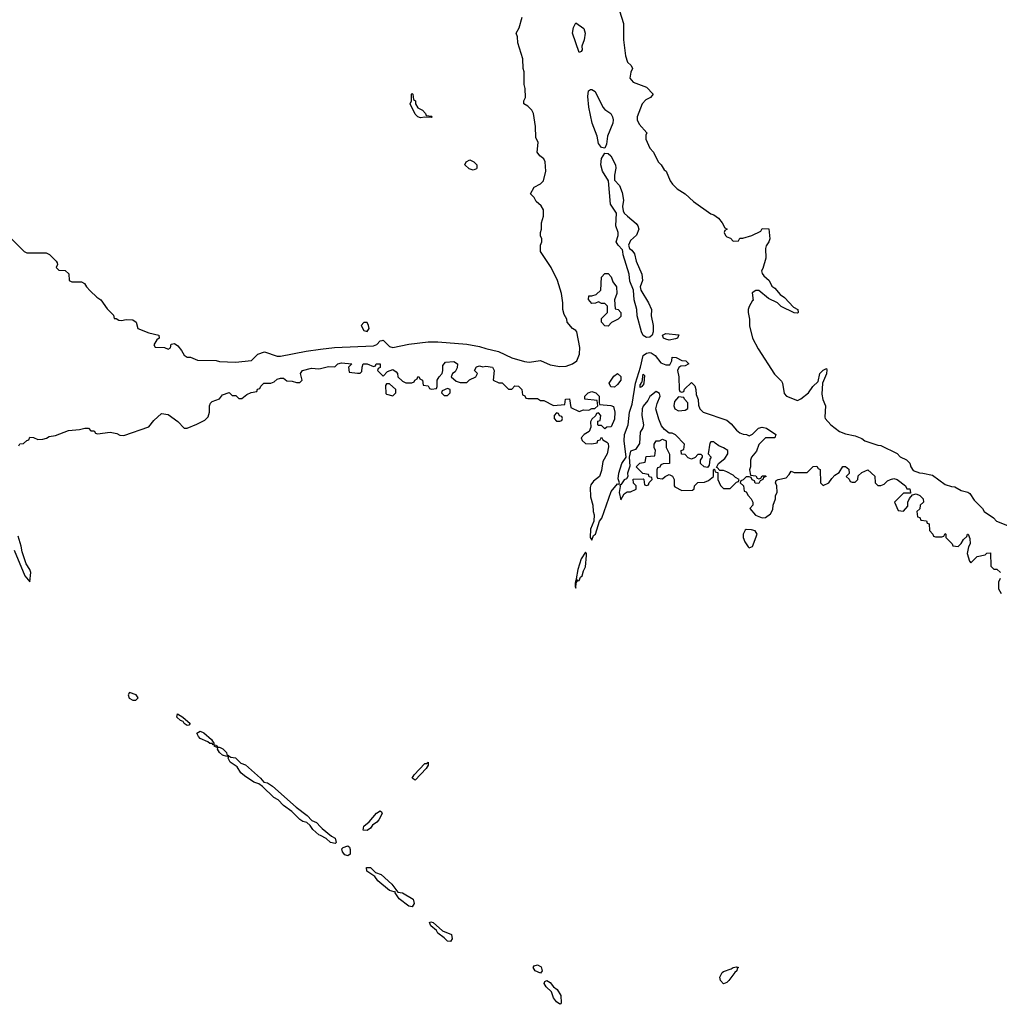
# Model space of a CAD drawing. Header units: inches. Extents: x 2735672 to 2903319, y 894031 to 1029782.
# Tile 64 of 167: x 2788126 to 2794227, y 1002841 to 1008975. Entities that reach past the tile are written whole.
import ezdxf

# ---------------------------------------------------------------- set-up
doc = ezdxf.new("R2010")
doc.units = ezdxf.units.IN
doc.header["$MEASUREMENT"] = 0
doc.layers.add('C7080', color=7, linetype='Continuous')
doc.layers.add('C7090', color=7, linetype='Continuous')

msp = doc.modelspace()

# ---------------------------------------------------------------- linework, layer by layer
at = {"layer": 'C7080', "color": 4}
for points, elevation in [([(2788052, 1007632), (2788154, 1007530), (2788170, 1007522), (2788290, 1007522), (2788311.1, 1007511.1), (2788354, 1007470), (2788359.6, 1007459.6), (2788362, 1007450), (2788354, 1007430), (2788370, 1007414), (2788410, 1007412), (2788431.1, 1007391.1), (2788434, 1007350), (2788450, 1007342), (2788510, 1007342), (2788530, 1007332), (2788542, 1007310), (2788564.7, 1007284.7), (2788605.4, 1007245.4), (2788632, 1007230), (2788670, 1007174), (2788710, 1007134), (2788714, 1007114), (2788726, 1007114), (2788743.6, 1007103.6), (2788761, 1007101), (2788790, 1007106), (2788830, 1007104.7), (2788850.9, 1007090.9), (2788862, 1007050), (2788930, 1007024), (2788992, 1007010), (2788994, 1006990), (2788979.6, 1006980.4), (2788962, 1006950), (2788970, 1006934), (2789027.3, 1006932.7), (2789050, 1006922), (2789066, 1006930), (2789070, 1006954), (2789090, 1006958), (2789110, 1006942), (2789133.7, 1006913.7), (2789150, 1006884.7), (2789170, 1006872), (2789190, 1006872), (2789232.7, 1006852.7), (2789350, 1006851.3), (2789370, 1006844.7), (2789470, 1006841), (2789570, 1006852), (2789609.4, 1006890.6), (2789650, 1006906), (2789730, 1006878.8), (2789750, 1006878.8), (2789909.3, 1006910.7), (2790000, 1006922.2)], 12), ([(2788120.4, 1006319.6), (2788127.3, 1006332.7), (2788150, 1006334), (2788170, 1006354), (2788182, 1006358), (2788190, 1006374), (2788211.6, 1006371.6), (2788239.6, 1006359.6), (2788270, 1006361), (2788293.2, 1006366.8), (2788310, 1006378), (2788350, 1006384.7), (2788430, 1006414.8), (2788498, 1006422), (2788531.1, 1006431.1), (2788554, 1006430), (2788570, 1006414), (2788590, 1006414), (2788598, 1006398), (2788610, 1006394), (2788690, 1006406), (2788730, 1006396), (2788750, 1006386), (2788774.6, 1006385.4), (2788930, 1006438), (2788962, 1006478), (2789010, 1006521), (2789050, 1006514.8), (2789110, 1006470.7), (2789150, 1006430.8), (2789170, 1006430.8), (2789230, 1006454.8), (2789279.3, 1006480.7), (2789299, 1006501), (2789308.7, 1006530), (2789308.7, 1006570), (2789314.6, 1006585.4), (2789324, 1006596), (2789370, 1006612), (2789390, 1006638), (2789431.3, 1006651.3), (2789450, 1006634), (2789472.7, 1006632.7), (2789490, 1006614), (2789510, 1006614), (2789540.4, 1006639.6), (2789568.4, 1006651.6), (2789602, 1006658), (2789607.3, 1006672.7), (2789622, 1006678), (2789627.3, 1006692.7), (2789646, 1006710), (2789690, 1006711.3), (2789710, 1006718), (2789730, 1006736), (2789750, 1006742), (2789770, 1006742), (2789790, 1006724.7), (2789823.6, 1006723.6), (2789850, 1006714), (2789870, 1006714), (2789886, 1006730), (2789875.3, 1006770), (2789888, 1006790), (2789943.5, 1006803.5), (2789990, 1006798.8), (2790000, 1006801.3)], 8), ([(2788090.8, 1005670), (2788158.8, 1005510), (2788190, 1005472), (2788196.4, 1005530), (2788190, 1005549.2), (2788165.6, 1005585.6), (2788140.4, 1005660.4), (2788135.4, 1005695.4), (2788116.4, 1005756.4)], 8), ([(2790000, 1003891.9), (2789990, 1003896.9), (2789952.3, 1003930), (2789935.8, 1003955.8), (2789914.2, 1003974.2), (2789890, 1003979.6), (2789870, 1003991.8), (2789821.3, 1004041.3), (2789770, 1004078.7), (2789734.8, 1004114.8), (2789708.8, 1004128.8), (2789638.3, 1004198.3), (2789615.1, 1004215.1), (2789585, 1004225), (2789525.4, 1004265.4), (2789504, 1004284), (2789479.5, 1004319.5), (2789437.6, 1004350), (2789424.7, 1004375.3), (2789428.4, 1004388.4), (2789415.3, 1004384.7), (2789390, 1004392.7), (2789369.6, 1004410), (2789357.2, 1004430), (2789359, 1004439), (2789338, 1004450), (2789343.1, 1004456.9), (2789358, 1004450), (2789361, 1004441), (2789370, 1004442.8), (2789391.8, 1004431.8), (2789414, 1004410), (2789416.9, 1004396.9), (2789441.1, 1004381.1), (2789470, 1004377.1), (2789503.9, 1004343.9), (2789533.1, 1004333.1), (2789625.5, 1004250), (2789646, 1004226), (2789670, 1004221.6), (2789700.5, 1004200.5), (2789848.5, 1004068.5), (2789917, 1004017), (2789945.8, 1003985.8), (2789973.7, 1003973.7), (2790000, 1003946.6)], 4)]:
    msp.add_lwpolyline(points, dxfattribs=dict(at, elevation=elevation))
for points, elevation in [([(2788810, 1004784), (2788800.7, 1004770), (2788807.5, 1004747.5), (2788830, 1004736), (2788850, 1004736), (2788864, 1004750), (2788851.8, 1004770)], 8), ([(2789170, 1004578), (2789150, 1004589.7), (2789143.6, 1004603.6), (2789127, 1004610), (2789105.6, 1004630), (2789109, 1004650), (2789142.8, 1004630), (2789186.8, 1004590), (2789179.9, 1004580.1)], 4), ([(2789330, 1004458), (2789325.2, 1004465.2), (2789310, 1004465.6), (2789296.9, 1004476.9), (2789250, 1004497.6), (2789238.7, 1004510), (2789229.6, 1004530.4), (2789250, 1004542.4), (2789272.7, 1004532.7), (2789320.7, 1004490), (2789336.9, 1004463.1)], 4)]:
    msp.add_lwpolyline(points, close=True, dxfattribs=dict(at, elevation=elevation))
at = {"layer": 'C7090', "color": 4}
for points, elevation in [([(2791861, 1009030), (2791886, 1008950), (2791886, 1008850), (2791898, 1008750), (2791912, 1008710), (2791934, 1008690), (2791942, 1008670), (2791932.7, 1008647.3), (2791926, 1008610), (2791946.4, 1008586.4), (2792030, 1008554), (2792072, 1008510), (2792054, 1008490), (2792025.4, 1008474.6), (2792002, 1008450), (2791972, 1008370), (2791972, 1008350), (2791983.6, 1008323.6), (2792032, 1008270), (2792024.7, 1008255.3), (2792024.7, 1008230), (2792050, 1008174), (2792074, 1008150), (2792102, 1008090), (2792122, 1008070), (2792139.6, 1008039.6), (2792152, 1008030), (2792178, 1007970), (2792191.3, 1007950), (2792221.4, 1007921.4), (2792271.3, 1007890), (2792322, 1007842), (2792430, 1007764.7), (2792450, 1007758), (2792478, 1007738), (2792502, 1007710), (2792518, 1007678), (2792532, 1007670), (2792518, 1007662), (2792514, 1007650), (2792522, 1007630), (2792530, 1007622), (2792552.7, 1007612.7), (2792570, 1007594), (2792602, 1007598), (2792610, 1007614), (2792630, 1007614), (2792686, 1007630), (2792742, 1007658), (2792750, 1007674), (2792791.6, 1007671.6), (2792797.3, 1007610), (2792790.8, 1007590), (2792774, 1007566), (2792770.7, 1007550), (2792773.4, 1007490), (2792754.8, 1007425.2), (2792746, 1007410), (2792750, 1007394), (2792759.6, 1007379.6), (2792794, 1007350), (2792810, 1007314), (2792830, 1007302), (2792862.8, 1007262.8), (2792890, 1007244.7), (2792944.7, 1007184.7), (2792971.3, 1007170), (2792974, 1007150), (2792970, 1007146), (2792948.4, 1007148.4), (2792868.4, 1007188.4), (2792846, 1007210), (2792790, 1007238), (2792730, 1007288), (2792710, 1007288), (2792687.1, 1007272.9), (2792694, 1007226), (2792690, 1007226), (2792670, 1007188), (2792662.8, 1007170), (2792662.8, 1007150), (2792671.3, 1007110), (2792671.6, 1007068.4), (2792690.5, 1006990.5), (2792725.2, 1006925.2), (2792826.4, 1006766.4), (2792870, 1006722), (2792876, 1006710), (2792886.4, 1006646.4), (2792902, 1006630), (2792970, 1006602), (2792990, 1006612), (2793039, 1006650), (2793066.6, 1006690), (2793098.4, 1006721.6), (2793110, 1006771), (2793130, 1006791.3), (2793150, 1006802), (2793153.4, 1006793.4), (2793150, 1006768), (2793126, 1006710), (2793122.4, 1006642.4), (2793127.9, 1006607.9), (2793144.7, 1006570), (2793139.6, 1006499.6), (2793142, 1006490), (2793178, 1006450), (2793231.3, 1006410), (2793270, 1006394.8), (2793330, 1006382.8), (2793370, 1006366), (2793390, 1006351.3), (2793470, 1006324.7), (2793490, 1006322), (2793590, 1006272), (2793610, 1006252), (2793650, 1006232), (2793670, 1006212), (2793676, 1006190), (2793690, 1006166), (2793730, 1006151), (2793750, 1006150.8), (2793810, 1006137.3), (2793890, 1006078.8), (2793930, 1006066), (2793950, 1006064.7), (2793990, 1006041), (2794030.7, 1006030.7), (2794042.8, 1006022.8), (2794070, 1005982), (2794122, 1005930), (2794132, 1005910), (2794190, 1005871.3), (2794210, 1005851.3), (2794362, 1005790)], 12), ([(2790000, 1006922.2), (2790086.8, 1006933.2), (2790330, 1006943.8), (2790350, 1006950.6), (2790370, 1006974.8), (2790383.2, 1006976.8), (2790390, 1006977.3), (2790430, 1006939.1), (2790450, 1006933.4), (2790550, 1006953.4), (2790670, 1006968), (2790730, 1006968.2), (2790910, 1006954), (2790990, 1006939.1), (2791030, 1006925.5), (2791108.1, 1006908.1), (2791190, 1006868), (2791270, 1006844.4), (2791298, 1006842), (2791370, 1006850.7), (2791430, 1006823.8), (2791490, 1006814.9), (2791530, 1006817.1), (2791569.6, 1006830.4), (2791595.1, 1006850), (2791611.9, 1006891.9), (2791613.6, 1006933.6), (2791595.3, 1007030), (2791590, 1007038), (2791568, 1007050), (2791535.3, 1007090), (2791534, 1007110), (2791518, 1007138), (2791509.1, 1007169.1), (2791509, 1007210), (2791501.2, 1007270), (2791475.3, 1007350), (2791435.3, 1007430), (2791369, 1007530), (2791368.7, 1007570), (2791378, 1007590), (2791378, 1007610), (2791368.9, 1007628.9), (2791368.7, 1007650), (2791375.3, 1007670), (2791375.3, 1007710), (2791388, 1007750), (2791388, 1007790), (2791374.6, 1007814.6), (2791343.1, 1007843.1), (2791330, 1007866), (2791308, 1007890), (2791330, 1007932), (2791370, 1007951.3), (2791388.7, 1007970), (2791402, 1008030), (2791399, 1008090), (2791390, 1008108), (2791365.6, 1008125.6), (2791348.7, 1008150), (2791355.3, 1008210), (2791340.2, 1008240.2), (2791339, 1008310), (2791325.2, 1008390), (2791315.3, 1008410), (2791290, 1008435.3), (2791266, 1008450), (2791266, 1008470), (2791275.3, 1008490), (2791274.6, 1008545.4), (2791268, 1008570), (2791268, 1008650), (2791262, 1008670), (2791259, 1008730), (2791228, 1008830), (2791227.3, 1008867.3), (2791218, 1008890), (2791236.5, 1008923.5), (2791255.3, 1008990)], 12), ([(2790000, 1006801.3), (2790050, 1006814), (2790088.4, 1006811.6), (2790108, 1006830), (2790130, 1006837.3), (2790194, 1006830), (2790174, 1006810), (2790178, 1006778), (2790230, 1006772), (2790247.3, 1006772.7), (2790256.4, 1006783.6), (2790258, 1006810), (2790266, 1006830), (2790290, 1006831.3), (2790330, 1006814), (2790342, 1006818), (2790346, 1006830), (2790370, 1006831.3), (2790371.6, 1006808.4), (2790358, 1006802), (2790354, 1006790), (2790390, 1006754), (2790416.4, 1006783.6), (2790450, 1006796), (2790470, 1006782), (2790478, 1006770), (2790482, 1006750), (2790510, 1006722), (2790530, 1006712), (2790567.3, 1006712.7), (2790582, 1006718), (2790586, 1006730), (2790602, 1006738), (2790606, 1006750), (2790611.6, 1006751.6), (2790618, 1006738), (2790634, 1006730), (2790638, 1006698), (2790670, 1006694), (2790678, 1006678), (2790690, 1006674), (2790722, 1006678), (2790726, 1006690), (2790726, 1006730), (2790738, 1006750), (2790758, 1006770), (2790762, 1006790), (2790760.4, 1006819.6), (2790778, 1006842), (2790830, 1006844.7), (2790852, 1006830), (2790850, 1006806), (2790838, 1006782), (2790822, 1006770), (2790814, 1006750), (2790843.6, 1006723.6), (2790870, 1006714), (2790910, 1006714), (2790928.4, 1006731.6), (2790966, 1006750), (2790978, 1006770), (2790958, 1006790), (2790970, 1006812), (2790990, 1006818), (2791010, 1006811.3), (2791030, 1006816), (2791070, 1006811), (2791082, 1006790), (2791074, 1006730), (2791110, 1006712), (2791131.6, 1006711.6), (2791170, 1006674), (2791190, 1006674), (2791210, 1006694), (2791232.7, 1006692.7), (2791254, 1006670), (2791258, 1006638), (2791272, 1006632), (2791278, 1006618), (2791290, 1006614), (2791350, 1006614), (2791370, 1006602), (2791390, 1006602), (2791450, 1006572), (2791522, 1006578), (2791526, 1006610), (2791550, 1006612), (2791558, 1006558), (2791610, 1006534), (2791636.4, 1006543.6), (2791670, 1006542), (2791688.4, 1006551.6), (2791707.3, 1006552.7), (2791726, 1006570), (2791722, 1006602), (2791646, 1006610), (2791646, 1006630), (2791666, 1006650), (2791690, 1006658), (2791714, 1006650), (2791734, 1006630), (2791734, 1006590), (2791738, 1006578), (2791808.4, 1006571.6), (2791824.7, 1006564.7), (2791833.4, 1006530), (2791830, 1006486), (2791810, 1006438), (2791783.6, 1006436.4), (2791770, 1006426), (2791750, 1006446), (2791730, 1006446), (2791726, 1006450), (2791727.3, 1006472.7), (2791742, 1006478), (2791746, 1006510), (2791730, 1006526), (2791718, 1006522), (2791712.7, 1006507.3), (2791690, 1006486), (2791682, 1006470), (2791683.6, 1006436.4), (2791672, 1006410), (2791642, 1006390), (2791622, 1006370), (2791630, 1006354), (2791650, 1006334), (2791690, 1006332), (2791722, 1006338), (2791727.3, 1006352.7), (2791742, 1006358), (2791750, 1006374), (2791758, 1006358), (2791783.6, 1006343.6), (2791790, 1006334), (2791793.2, 1006313.2), (2791784.7, 1006270), (2791758, 1006222), (2791750, 1006166), (2791736, 1006130), (2791699.6, 1006100.4), (2791683.6, 1006076.4), (2791679.6, 1006060.4), (2791682, 1006002), (2791696, 1005950), (2791697.3, 1005910), (2791704, 1005890), (2791700.7, 1005850), (2791682, 1005802), (2791678, 1005750), (2791690, 1005732), (2791699, 1005761), (2791711.6, 1005770), (2791736.3, 1005850), (2791751, 1005870), (2791810, 1006034.8), (2791850, 1006082.8), (2791858, 1006082), (2791862, 1006090), (2791854.2, 1006114.2), (2791858, 1006150), (2791875.6, 1006210), (2791903.7, 1006250), (2791890.7, 1006350.7), (2791892.4, 1006390), (2791915.1, 1006450), (2791923.9, 1006530), (2791941, 1006579), (2791960.5, 1006710), (2791992.9, 1006810), (2792010, 1006883), (2792030, 1006896.5), (2792050, 1006902), (2792059, 1006899), (2792083.1, 1006883.1), (2792118, 1006838), (2792150, 1006824.7), (2792174.6, 1006825.4), (2792188, 1006850), (2792190, 1006872), (2792214, 1006870), (2792250, 1006851.3), (2792274, 1006850), (2792294, 1006830), (2792270, 1006818), (2792243.6, 1006816.4), (2792231.6, 1006808.4), (2792222, 1006790), (2792232, 1006750), (2792234, 1006670), (2792238, 1006658), (2792250, 1006654), (2792262, 1006658), (2792267.3, 1006672.7), (2792310, 1006714), (2792330, 1006694), (2792338, 1006670), (2792339.6, 1006639.6), (2792351.6, 1006608.4), (2792352.7, 1006572.7), (2792362, 1006550), (2792382, 1006530), (2792530, 1006479.1), (2792558, 1006458), (2792590, 1006418), (2792610, 1006402), (2792632.7, 1006392.7), (2792651.6, 1006391.6), (2792670, 1006382), (2792690, 1006392), (2792728, 1006430), (2792750, 1006437.3), (2792778, 1006430), (2792836, 1006390), (2792830, 1006369.2), (2792771.1, 1006368.9), (2792759.8, 1006360.2), (2792730, 1006328), (2792714, 1006286), (2792684.7, 1006250), (2792678, 1006230), (2792678, 1006190), (2792672, 1006170), (2792678, 1006138), (2792710, 1006134), (2792718, 1006118), (2792730, 1006114), (2792742, 1006118), (2792750, 1006134), (2792770, 1006134), (2792774, 1006130), (2792758, 1006122), (2792754, 1006110), (2792738, 1006102), (2792730, 1006086), (2792707.3, 1006087.3), (2792702, 1006102), (2792687.3, 1006107.3), (2792682, 1006122), (2792670, 1006126), (2792650, 1006126), (2792632.7, 1006107.3), (2792618, 1006102), (2792614, 1006090), (2792634, 1006070), (2792638, 1006038), (2792650, 1006034), (2792662, 1006010), (2792682, 1005990), (2792692, 1005970), (2792692, 1005950), (2792674, 1005930), (2792707.9, 1005887.9), (2792750, 1005870.6), (2792770, 1005874), (2792802.7, 1005897.3), (2792816, 1005924), (2792819.3, 1005950), (2792834, 1005990), (2792834, 1006010), (2792844, 1006030), (2792841.2, 1006070), (2792834, 1006090), (2792836.4, 1006103.6), (2792849, 1006111), (2792899, 1006121), (2792919, 1006141), (2792930, 1006162), (2792950, 1006154), (2793030, 1006154), (2793068.4, 1006191.6), (2793090, 1006194), (2793098, 1006178), (2793112, 1006172), (2793114, 1006090), (2793130, 1006074), (2793166, 1006090), (2793183.1, 1006116.9), (2793203.1, 1006136.9), (2793230, 1006154), (2793251.6, 1006191.6), (2793270, 1006192), (2793290, 1006174), (2793292, 1006148), (2793274, 1006130), (2793292.7, 1006112.7), (2793298, 1006098), (2793310, 1006094), (2793330, 1006094), (2793346, 1006110), (2793347.3, 1006132.7), (2793370, 1006154), (2793408.7, 1006171.3), (2793451.6, 1006131.6), (2793454, 1006090), (2793470, 1006074), (2793490, 1006074), (2793510, 1006082), (2793530, 1006102), (2793548.9, 1006111.1), (2793570, 1006116), (2793590, 1006110.8), (2793642, 1006070), (2793652, 1006052), (2793670, 1006051.3), (2793674, 1006030), (2793674, 1006026), (2793630, 1006026), (2793574, 1005970), (2793598, 1005918), (2793630, 1005914), (2793656.4, 1005943.6), (2793658, 1005970), (2793667.3, 1005992.7), (2793686, 1006014), (2793710, 1006022), (2793732, 1006010), (2793752, 1005990), (2793754, 1005970), (2793734, 1005950), (2793732.7, 1005927.3), (2793714, 1005910), (2793718, 1005878), (2793732.7, 1005872.7), (2793738, 1005858), (2793772.7, 1005852.7), (2793778, 1005838), (2793790, 1005834), (2793792.7, 1005792.7), (2793814, 1005770), (2793818, 1005758), (2793830, 1005754), (2793870, 1005754), (2793882, 1005758), (2793890, 1005774), (2793894, 1005770), (2793894, 1005750), (2793934, 1005710), (2793938, 1005698), (2793970, 1005694), (2793990, 1005712), (2794003.2, 1005736.8), (2794024, 1005756), (2794029.3, 1005770.7), (2794034, 1005770), (2794043.6, 1005743.6), (2794046, 1005710), (2794036, 1005690), (2794026, 1005650), (2794041, 1005601), (2794050, 1005592), (2794090, 1005631.3), (2794138, 1005642), (2794150, 1005652), (2794172.7, 1005652.7), (2794174, 1005570), (2794192.7, 1005552.7), (2794211.6, 1005551.6), (2794234, 1005530)], 8), ([(2794232.7, 1005492.7), (2794222, 1005470), (2794222, 1005430), (2794239.6, 1005399.6)], 8), ([(2790000, 1003946.6), (2790010, 1003936.3), (2790068.2, 1003888.2), (2790090, 1003875.5), (2790097.1, 1003850), (2790090, 1003843.6), (2790062.7, 1003850), (2790034.7, 1003874.7), (2790000, 1003891.9)], 4)]:
    msp.add_lwpolyline(points, dxfattribs=dict(at, elevation=elevation))
for points, elevation in [([(2791610, 1008769.2), (2791569.7, 1008890), (2791574.9, 1008925.1), (2791590, 1008954), (2791639, 1008919), (2791648.4, 1008890), (2791641.3, 1008850), (2791626, 1008810), (2791630, 1008786), (2791623.6, 1008776.4)], 8), ([(2791770, 1008175.3), (2791750, 1008178), (2791730, 1008204), (2791722.6, 1008250), (2791691.9, 1008330), (2791671.1, 1008430), (2791663.5, 1008496.5), (2791667.9, 1008532.1), (2791680.7, 1008539.3), (2791690, 1008540.5), (2791710, 1008527.3), (2791757.3, 1008430), (2791770, 1008414.8), (2791806.8, 1008390), (2791818.8, 1008370), (2791822, 1008350), (2791819.1, 1008330), (2791787.7, 1008250), (2791779.9, 1008200.1)], 8), ([(2790690, 1008366), (2790650, 1008368), (2790623.1, 1008363.1), (2790606, 1008370), (2790590, 1008386), (2790558, 1008450), (2790566, 1008470), (2790566, 1008510), (2790570, 1008514), (2790574, 1008510), (2790578, 1008478), (2790592, 1008470), (2790592, 1008450), (2790604.7, 1008424.7), (2790634, 1008410), (2790654, 1008390), (2790658, 1008378), (2790690, 1008374), (2790694, 1008370)], 12), ([(2790950, 1008038), (2790924.7, 1008044.7), (2790898, 1008070), (2790906, 1008090), (2790930, 1008102), (2790954, 1008090), (2790974, 1008070), (2790974, 1008050), (2790970, 1008046)], 12), ([(2792030, 1006994.7), (2792010, 1007006.9), (2791998.5, 1007030), (2791971.4, 1007130), (2791969, 1007170), (2791953.5, 1007230), (2791949.7, 1007290), (2791925.8, 1007345.8), (2791921.8, 1007390), (2791885.1, 1007510), (2791883, 1007530), (2791880.1, 1007540.1), (2791852.7, 1007570), (2791841.2, 1007590), (2791853, 1007630), (2791852.6, 1007650), (2791839.1, 1007690), (2791843.6, 1007770), (2791806.1, 1007826.1), (2791792.7, 1007970), (2791756.4, 1008030), (2791745.4, 1008070), (2791749.7, 1008110.3), (2791770, 1008144), (2791790, 1008142), (2791807.4, 1008127.4), (2791837.1, 1008070), (2791839.3, 1008050), (2791830, 1008006), (2791830, 1007974), (2791861.4, 1007941.4), (2791878.4, 1007898.4), (2791886.4, 1007850), (2791880.5, 1007810), (2791884.1, 1007784.1), (2791891, 1007770), (2791911, 1007750), (2791964.9, 1007704.9), (2791976, 1007690), (2791981, 1007670), (2791967.1, 1007632.9), (2791930, 1007599), (2791917.3, 1007570), (2791924, 1007550), (2791939.2, 1007539.2), (2791955.2, 1007515.2), (2791966, 1007470), (2792001, 1007390), (2792004, 1007350), (2791991, 1007310), (2791994.8, 1007290), (2792042.8, 1007210), (2792061, 1007170), (2792058.8, 1007130), (2792071.3, 1007070), (2792071.1, 1007031.1), (2792064, 1007010), (2792050, 1006996)], 8), ([(2791790, 1007066), (2791770, 1007068), (2791748.7, 1007090), (2791750, 1007114), (2791786, 1007150), (2791786, 1007190), (2791770, 1007206), (2791750, 1007206), (2791730, 1007218), (2791711.6, 1007208.4), (2791690, 1007206), (2791668.4, 1007231.6), (2791670, 1007254), (2791690, 1007254), (2791716.4, 1007263.6), (2791746, 1007290), (2791748.9, 1007371.1), (2791770, 1007394), (2791790, 1007394), (2791810, 1007372), (2791821, 1007341), (2791842, 1007310), (2791844.7, 1007270), (2791831, 1007230), (2791834, 1007174), (2791854, 1007170), (2791870.7, 1007150), (2791870, 1007126), (2791854, 1007110), (2791811.6, 1007088.4)], 8), ([(2790290, 1007088), (2790270, 1007088), (2790252, 1007070), (2790270, 1007038), (2790290, 1007032), (2790302, 1007050), (2790299, 1007070)], 16), ([(2792170, 1006979.3), (2792150, 1006983.7), (2792135.3, 1006990), (2792128.7, 1007010), (2792150, 1007018.8), (2792230.7, 1007010.7), (2792222, 1006990), (2792210, 1006986)], 8), ([(2791830, 1006686), (2791807.3, 1006687.3), (2791798, 1006710), (2791825.6, 1006754.4), (2791850, 1006771.3), (2791870, 1006752), (2791870.4, 1006730), (2791850, 1006702)], 8), ([(2792010, 1006695.3), (2792003.6, 1006696.4), (2792002, 1006690), (2791990, 1006684), (2791990, 1006702), (2791996.4, 1006703.6), (2791995.3, 1006710), (2792002, 1006718), (2792010, 1006766), (2792017.5, 1006757.5), (2792014, 1006710)], 4), ([(2790430, 1006706), (2790410, 1006706), (2790404.7, 1006695.3), (2790406.4, 1006646.4), (2790410, 1006642), (2790450, 1006632), (2790468, 1006650), (2790468, 1006670)], 8), ([(2790790, 1006678), (2790758, 1006662), (2790754, 1006650), (2790770, 1006634), (2790790, 1006634), (2790806, 1006650), (2790806, 1006670)], 8), ([(2792090, 1006658), (2792050, 1006628), (2792037.3, 1006602.7), (2792010, 1006568), (2792002.8, 1006550), (2792001, 1006510), (2792010.8, 1006450), (2792007.3, 1006432.7), (2791990, 1006406), (2791986, 1006334), (2791962, 1006298), (2791930, 1006286), (2791921, 1006250), (2791926.4, 1006193.6), (2791912, 1006150), (2791914, 1006130), (2791906, 1006114), (2791890, 1006108.7), (2791870, 1006078), (2791863.6, 1006076.4), (2791866, 1006066), (2791859.3, 1006030), (2791870, 1005984.7), (2791890, 1006022), (2791910, 1006034), (2791930, 1006034), (2791966, 1006050), (2791966, 1006070), (2791948.4, 1006088.4), (2791947.3, 1006112.7), (2792010, 1006114), (2792014, 1006110), (2792018, 1006078), (2792030, 1006074), (2792042, 1006078), (2792047.3, 1006092.7), (2792066, 1006110), (2792062, 1006122), (2792047.3, 1006127.3), (2792042, 1006142), (2792007.3, 1006147.3), (2791966, 1006190), (2791987.3, 1006212.7), (2792022, 1006218), (2792027.3, 1006252.7), (2792082, 1006258), (2792086, 1006290), (2792078, 1006310), (2792078, 1006330), (2792089, 1006351), (2792110, 1006352), (2792130, 1006362), (2792151.6, 1006351.6), (2792152, 1006310), (2792172.7, 1006267.3), (2792174, 1006210), (2792132.7, 1006207.3), (2792118, 1006202), (2792112, 1006188), (2792098, 1006182), (2792094, 1006170), (2792094, 1006130), (2792098, 1006118), (2792130, 1006114), (2792146, 1006130), (2792170, 1006142), (2792191.1, 1006131.1), (2792202, 1006110), (2792202, 1006070), (2792205.4, 1006065.4), (2792250, 1006042), (2792316.4, 1006043.6), (2792327.3, 1006052.7), (2792328, 1006070), (2792350, 1006092), (2792390, 1006094), (2792416.4, 1006103.6), (2792446, 1006130), (2792446, 1006170), (2792450, 1006174), (2792454, 1006174), (2792458, 1006158), (2792474, 1006154), (2792474, 1006110), (2792490, 1006074), (2792510, 1006054), (2792550, 1006054), (2792590, 1006094), (2792602, 1006098), (2792606, 1006110), (2792583.1, 1006123.1), (2792570, 1006138), (2792530, 1006158), (2792510, 1006166), (2792486, 1006166), (2792470, 1006186), (2792466, 1006186), (2792478, 1006210), (2792518, 1006242), (2792535.3, 1006270), (2792535.3, 1006290), (2792510, 1006308), (2792480.2, 1006320.2), (2792456.4, 1006336.4), (2792450, 1006346), (2792430, 1006346), (2792423.6, 1006336.4), (2792414, 1006270), (2792432, 1006250), (2792423.6, 1006236.4), (2792419.6, 1006200.4), (2792410, 1006186), (2792388.4, 1006188.4), (2792366, 1006210), (2792366, 1006230), (2792378, 1006250), (2792378, 1006258), (2792370, 1006266), (2792350, 1006266), (2792332.7, 1006247.3), (2792310, 1006238), (2792290, 1006246), (2792270, 1006266), (2792247.3, 1006267.3), (2792246, 1006290), (2792262, 1006298), (2792266, 1006330), (2792210, 1006388.7), (2792190, 1006399), (2792170, 1006398), (2792141.2, 1006421.2), (2792123.7, 1006443.7), (2792105.6, 1006485.6), (2792088.7, 1006550), (2792095.3, 1006584.7), (2792115.3, 1006630), (2792110, 1006646)], 8), ([(2792230, 1006626), (2792203.6, 1006596.4), (2792201, 1006570), (2792206, 1006550), (2792230, 1006538), (2792270, 1006542), (2792287.3, 1006552.7), (2792287.3, 1006587.3), (2792266, 1006610), (2792262, 1006622)], 8), ([(2791470, 1006526), (2791454, 1006510), (2791454, 1006490), (2791470, 1006474), (2791490, 1006474), (2791502, 1006478), (2791506, 1006490), (2791502, 1006502), (2791487.3, 1006507.3), (2791482, 1006522)], 8), ([(2792650, 1005798), (2792644.7, 1005795.3), (2792632, 1005770), (2792632, 1005750), (2792642, 1005722), (2792662, 1005690), (2792670, 1005684.7), (2792690, 1005694), (2792718, 1005770), (2792706, 1005790), (2792683.6, 1005796.4)], 8), ([(2791650, 1005658), (2791623.5, 1005616.5), (2791602.8, 1005550), (2791592, 1005492), (2791598, 1005482), (2791590, 1005486), (2791585.4, 1005465.4), (2791584.7, 1005444.7), (2791590, 1005434), (2791592.5, 1005467.5), (2791600.2, 1005479.8), (2791610, 1005481), (2791618.6, 1005501.4), (2791630, 1005511.3), (2791638, 1005542), (2791650, 1005566), (2791656, 1005636), (2791655.3, 1005650)], 8), ([(2790590, 1004238), (2790569.4, 1004249.4), (2790583.6, 1004270), (2790650, 1004342), (2790658.6, 1004341.4), (2790670.4, 1004350.4), (2790670.4, 1004330), (2790657.1, 1004310)], 4), ([(2790290, 1003924.2), (2790265.8, 1003925.8), (2790269.6, 1003950), (2790302, 1003978), (2790347.2, 1004032.8), (2790370, 1004047.3), (2790379.9, 1004039.9), (2790383, 1004030), (2790362, 1003990), (2790350, 1003975.6), (2790322.5, 1003957.5), (2790310, 1003938)], 4), ([(2790170, 1003766), (2790150, 1003771.5), (2790135.4, 1003790), (2790131.8, 1003810), (2790141.1, 1003818.9), (2790170, 1003828.4), (2790180.5, 1003820.5), (2790184.6, 1003804.6), (2790184.1, 1003775.9)], 4), ([(2790570, 1003448), (2790550, 1003451.6), (2790490, 1003498.7), (2790464.7, 1003535.3), (2790464.7, 1003544.7), (2790457.5, 1003542.5), (2790430, 1003549.8), (2790357.4, 1003610), (2790336.8, 1003636.8), (2790288.5, 1003670), (2790286.7, 1003693.3), (2790310, 1003694), (2790342.5, 1003662.5), (2790378, 1003650), (2790444.4, 1003590), (2790480.3, 1003540.3), (2790510, 1003534.9), (2790575.8, 1003495.8), (2790582, 1003470)], 4), ([(2790810, 1003233.2), (2790790, 1003233.6), (2790770, 1003256), (2790730, 1003285.1), (2790721.2, 1003301.2), (2790687.6, 1003330), (2790679, 1003350), (2790685.6, 1003354.4), (2790701, 1003350), (2790759, 1003299), (2790816.2, 1003276.2), (2790818.4, 1003250)], 4), ([(2791370, 1003034.5), (2791336, 1003050), (2791322.9, 1003070), (2791330, 1003080.7), (2791350, 1003086.4), (2791374.5, 1003074.5), (2791380.3, 1003050)], 4), ([(2792510, 1002969.5), (2792490, 1002989), (2792486, 1003010), (2792501.5, 1003038.5), (2792510, 1003046), (2792558, 1003062), (2792570, 1003070.6), (2792590, 1003074.8), (2792602, 1003070), (2792594.8, 1003065.2), (2792593, 1003050), (2792579.8, 1003040.2), (2792543, 1002990), (2792530, 1002977)], 4), ([(2791490, 1002841.2), (2791470, 1002857), (2791450, 1002882), (2791438.5, 1002918.5), (2791405.2, 1002950), (2791392.7, 1002970), (2791397.2, 1002982.8), (2791408, 1002990), (2791430, 1002977.1), (2791450, 1002950.7), (2791472.9, 1002932.9), (2791496.5, 1002896.5), (2791498.8, 1002850), (2791496.8, 1002843.2)], 4)]:
    msp.add_lwpolyline(points, close=True, dxfattribs=dict(at, elevation=elevation))

doc.saveas('drawing.dxf')
